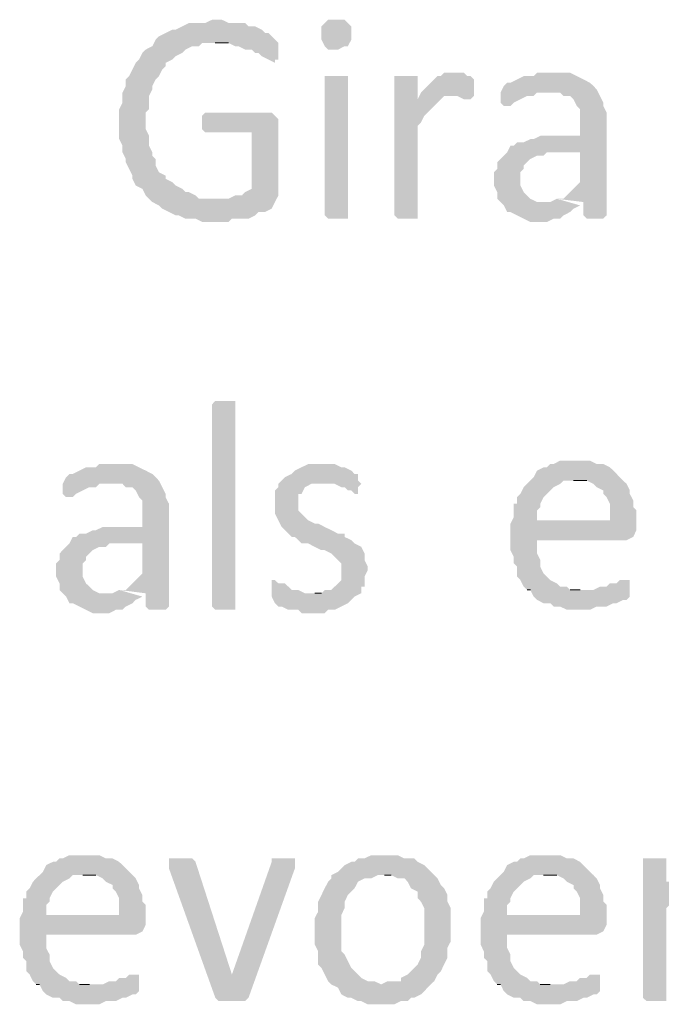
# Model space of a CAD drawing. Header units: millimetres. Extents: x -197899 to 120983, y -4228 to 45370.
# Tile 111 of 200: x -131664 to -130845, y 4909 to 6166. Entities that reach past the tile are written whole.
import ezdxf

# ---------------------------------------------------------------- set-up
doc = ezdxf.new("R2010")
doc.units = ezdxf.units.MM
for name, color, linetype in [('AL63----', 7, 'Continuous'), ('PDF_Geometry', 8, 'Continuous'), ('PDF_Solid Fills', 8, 'Continuous')]:
    doc.layers.add(name, color=color, linetype=linetype)

# ---------------------------------------------------------------- blocks, each defined once
blk = doc.blocks.new('A$C01523A58')
at = {"layer": 'PDF_Solid Fills'}
for points in [[(30759.3, -22987), (30755.1, -22987), (30746.6, -22991.2), (30725.5, -22991.2), (30717, -22995.5), (30708.6, -22999.7), (30704.3, -22999.7), (30695.8, -23003.9), (30687.3, -23008.2), (30683.1, -23012.4), (30678.9, -23020.8), (30670.4, -23025.1), (30670.4, -23025.1), (30666.2, -23029.3), (30661.9, -23037.8), (30657.7, -23042), (30653.5, -23050.5), (30649.3, -23059), (30645, -23063.2), (30645, -23071.6), (30640.8, -23080.1), (30640.8, -23092.9), (30636.5, -23101.3), (30636.5, -23139.4), (30640.8, -23147.8), (30640.8, -23156.3), (30645, -23164.8), (30645, -23169), (30649.3, -23177.5), (30653.5, -23186), (30653.5, -23190.2), (30657.7, -23198.7), (30666.2, -23202.9), (30670.4, -23211.4), (30674.7, -23215.6), (30678.9, -23219.8), (30759.3, -23215.6), (30738.2, -23215.6), (30734, -23211.4), (30725.5, -23207.1), (30721.2, -23207.1), (30717, -23202.9), (30708.6, -23198.7), (30704.3, -23194.4), (30695.8, -23190.2), (30695.8, -23186), (30687.3, -23181.7), (30683.1, -23173.2), (30683.1, -23164.8), (30678.9, -23160.6), (30678.9, -23156.3), (30674.7, -23147.8), (30674.7, -23135.2), (30670.4, -23126.7), (30670.4, -23105.5), (30674.7, -23101.3), (30674.7, -23084.4), (30678.9, -23075.9), (30678.9, -23071.6), (30683.1, -23063.2), (30687.3, -23059), (30691.6, -23050.5), (30695.8, -23046.2), (30695.8, -23042), (30704.3, -23037.8), (30708.6, -23033.6), (30717, -23029.3), (30721.2, -23025.1), (30729.7, -23020.8), (30738.2, -23020.8), (30742.4, -23016.6), (30839.8, -23016.6), (30835.5, -23012.4), (30831.3, -23008.2), (30827.1, -23003.9), (30822.8, -23003.9), (30818.6, -22999.7), (30810.1, -22995.5), (30801.7, -22995.5), (30797.4, -22991.2), (30776.3, -22991.2), (30767.8, -22987)], [(30916, -22987), (30903.3, -22987), (30899, -22991.2), (30899, -22991.2), (30894.8, -22995.5), (30894.8, -23003.9), (30894.8, -23012.4), (30899, -23020.8), (30899, -23020.8), (30903.3, -23025.1), (30916, -23025.1), (30924.4, -23020.8), (30928.6, -23020.8), (30932.9, -23012.4), (30932.9, -23003.9), (30932.9, -22995.5), (30928.6, -22991.2), (30928.6, -22991.2), (30924.4, -22987)], [(30839.8, -23016.6), (30759.3, -23016.6), (30776.3, -23016.6), (30784.7, -23020.8), (30788.9, -23020.8), (30797.4, -23025.1), (30805.9, -23025.1), (30810.1, -23029.3), (30814.3, -23029.3), (30818.6, -23033.6), (30827.1, -23037.8), (30827.1, -23037.8), (30835.5, -23042), (30835.5, -23037.8), (30839.8, -23037.8), (30839.8, -23025.1), (30839.8, -23025.1)], [(30916, -23059), (30899, -23059), (30899, -23236.8), (30899, -23236.8), (30903.3, -23241), (30928.6, -23241), (30928.6, -23236.8), (30928.6, -23059), (30924.4, -23059)], [(31000.7, -23059), (30987.9, -23059), (30987.9, -23236.8), (30987.9, -23236.8), (30992.2, -23241), (31017.6, -23241), (31017.6, -23236.8), (31017.6, -23122.4), (31021.8, -23118.3), (31026.1, -23109.8), (31030.2, -23105.5), (31030.2, -23105.5), (31038.7, -23097), (31043, -23092.9), (31047.2, -23088.6), (31017.6, -23088.6), (31017.6, -23059), (31009.1, -23059)], [(31064.1, -23054.7), (31051.4, -23054.7), (31047.2, -23059), (31043, -23059), (31034.5, -23067.5), (31030.2, -23071.6), (31026.1, -23075.9), (31021.8, -23080.1), (31017.6, -23088.6), (31047.2, -23088.6), (31051.4, -23084.4), (31059.9, -23084.4), (31089.5, -23080.1), (31089.5, -23063.2), (31089.5, -23063.2), (31085.3, -23059), (31081, -23059), (31076.8, -23054.7), (31068.4, -23054.7)], [(31191.1, -23054.7), (31170, -23054.7), (31165.7, -23059), (31153, -23059), (31144.6, -23063.2), (31136.1, -23067.5), (31131.9, -23067.5), (31127.6, -23071.6), (31123.4, -23080.1), (31199.6, -23080.1), (31203.8, -23084.4), (31212.3, -23084.4), (31216.6, -23088.6), (31220.8, -23097), (31225, -23101.3), (31225, -23135.2), (31174.2, -23135.2), (31165.7, -23139.4), (31161.5, -23139.4), (31153, -23143.6), (31144.6, -23143.6), (31140.3, -23147.8), (31136.1, -23147.8), (31131.9, -23156.3), (31225, -23156.3), (31225, -23194.4), (31220.8, -23198.7), (31216.6, -23202.9), (31208.1, -23211.4), (31203.8, -23215.6), (31195.3, -23215.6), (31229.2, -23219.8), (31229.2, -23236.8), (31233.5, -23241), (31254.6, -23241), (31258.9, -23236.8), (31258.9, -23105.5), (31254.6, -23097), (31254.6, -23092.9), (31254.6, -23092.9), (31250.4, -23084.4), (31246.1, -23075.9), (31242, -23071.6), (31242, -23071.6), (31237.7, -23067.5), (31229.2, -23063.2), (31220.8, -23059), (31220.8, -23059), (31212.3, -23054.7), (31199.6, -23054.7)], [(31089.5, -23080.1), (31059.9, -23084.4), (31068.4, -23084.4), (31076.8, -23088.6), (31085.3, -23088.6), (31089.5, -23084.4)], [(31123.4, -23080.1), (31123.4, -23092.9), (31127.6, -23097), (31136.1, -23097), (31140.3, -23092.9), (31148.8, -23088.6), (31148.8, -23088.6), (31157.3, -23084.4), (31165.7, -23084.4), (31170, -23080.1), (31186.9, -23080.1)], [(30827.1, -23105.5), (30746.6, -23105.5), (30742.4, -23109.8), (30742.4, -23126.7), (30746.6, -23130.9), (30805.9, -23130.9), (30805.9, -23202.9), (30797.4, -23207.1), (30793.2, -23211.4), (30784.7, -23211.4), (30776.3, -23215.6), (30759.3, -23215.6), (30678.9, -23219.8), (30687.3, -23224.1), (30691.6, -23228.3), (30700.1, -23232.5), (30708.6, -23236.8), (30712.8, -23236.8), (30721.2, -23241), (30734, -23241), (30742.4, -23245.2), (30776.3, -23245.2), (30780.5, -23241), (30801.7, -23241), (30810.1, -23236.8), (30814.3, -23232.5), (30822.8, -23232.5), (30831.3, -23228.3), (30831.3, -23228.3), (30835.5, -23219.8), (30835.5, -23219.8), (30839.8, -23211.4), (30839.8, -23114), (30835.5, -23109.8), (30831.3, -23105.5)], [(31131.9, -23156.3), (31127.6, -23160.6), (31123.4, -23164.8), (31119.2, -23169), (31119.2, -23177.5), (31114.9, -23181.7), (31114.9, -23198.7), (31119.2, -23207.1), (31119.2, -23215.6), (31123.4, -23219.8), (31127.6, -23224.1), (31131.9, -23232.5), (31136.1, -23232.5), (31144.6, -23236.8), (31153, -23241), (31153, -23241), (31161.5, -23245.2), (31182.7, -23245.2), (31191.1, -23241), (31199.6, -23241), (31203.8, -23236.8), (31203.8, -23236.8), (31212.3, -23232.5), (31216.6, -23228.3), (31225, -23224.1), (31182.7, -23219.8), (31170, -23219.8), (31161.5, -23215.6), (31157.3, -23211.4), (31157.3, -23211.4), (31153, -23207.1), (31148.8, -23198.7), (31148.8, -23181.7), (31153, -23177.5), (31153, -23173.2), (31161.5, -23164.8), (31161.5, -23164.8), (31170, -23160.6), (31178.4, -23160.6), (31182.7, -23156.3), (31225, -23156.3)], [(30784.7, -23736.3), (30784.7, -23740.5), (30759.3, -23740.5), (30755.1, -23736.3), (30755.1, -23478.1), (30755.1, -23478.1), (30759.3, -23473.8), (30784.7, -23473.8), (30784.7, -23478.1)], [(30632.3, -23554.3), (30611.2, -23554.3), (30606.9, -23558.5), (30594.2, -23558.5), (30585.8, -23562.7), (30577.3, -23567), (30573.1, -23567), (30568.8, -23571.2), (30564.6, -23579.6), (30640.8, -23579.6), (30645, -23583.9), (30653.5, -23583.9), (30657.7, -23588.1), (30661.9, -23596.6), (30666.2, -23600.9), (30666.2, -23634.7), (30615.4, -23634.7), (30606.9, -23638.9), (30602.7, -23638.9), (30594.2, -23643.2), (30585.8, -23643.2), (30581.6, -23647.4), (30577.3, -23647.4), (30573.1, -23655.8), (30666.2, -23655.8), (30666.2, -23694), (30661.9, -23698.2), (30657.7, -23702.5), (30649.3, -23710.9), (30645, -23715.1), (30636.5, -23715.1), (30670.4, -23719.4), (30670.4, -23736.3), (30674.7, -23740.5), (30695.8, -23740.5), (30700.1, -23736.3), (30700.1, -23605), (30695.8, -23596.6), (30695.8, -23592.4), (30695.8, -23592.4), (30691.6, -23583.9), (30687.3, -23575.5), (30683.1, -23571.2), (30683.1, -23571.2), (30678.9, -23567), (30670.4, -23562.7), (30661.9, -23558.5), (30661.9, -23558.5), (30653.5, -23554.3), (30640.8, -23554.3)], [(30899, -23554.3), (30877.9, -23554.3), (30869.4, -23558.5), (30860.9, -23562.7), (30856.7, -23567), (30848.2, -23571.2), (30848.2, -23571.2), (30839.8, -23579.6), (30839.8, -23583.9), (30835.5, -23588.1), (30835.5, -23617.8), (30839.8, -23626.2), (30839.8, -23626.2), (30844, -23634.7), (30848.2, -23638.9), (30848.2, -23638.9), (30856.7, -23647.4), (30860.9, -23647.4), (30865.2, -23651.6), (30869.4, -23655.8), (30877.9, -23655.8), (30886.3, -23660.1), (30894.8, -23664.3), (30899, -23664.3), (30907.5, -23668.6), (30911.7, -23672.8), (30916, -23677), (30920.2, -23681.2), (30920.2, -23702.5), (30916, -23706.7), (30911.7, -23710.9), (30907.5, -23715.1), (30899, -23715.1), (30894.8, -23719.4), (30886.3, -23719.4), (30945.6, -23719.4), (30945.6, -23710.9), (30949.8, -23710.9), (30949.8, -23698.2), (30954, -23689.7), (30954, -23685.5), (30949.8, -23677), (30949.8, -23668.6), (30949.8, -23668.6), (30945.6, -23660.1), (30937.1, -23655.8), (30937.1, -23655.8), (30932.9, -23651.6), (30924.4, -23647.4), (30924.4, -23643.2), (30916, -23643.2), (30907.5, -23638.9), (30907.5, -23638.9), (30899, -23634.7), (30890.6, -23630.4), (30886.3, -23630.4), (30877.9, -23626.2), (30873.6, -23622), (30869.4, -23617.8), (30865.2, -23613.5), (30865.2, -23592.4), (30869.4, -23592.4), (30873.6, -23583.9), (30873.6, -23583.9), (30882.1, -23579.6), (30894.8, -23579.6), (30941.4, -23575.5), (30941.4, -23567), (30937.1, -23567), (30932.9, -23562.7), (30932.9, -23562.7), (30924.4, -23558.5), (30920.2, -23558.5), (30911.7, -23554.3), (30903.3, -23554.3)], [(31220.8, -23550), (31199.6, -23550), (31191.1, -23554.3), (31186.9, -23554.3), (31182.7, -23558.5), (31178.4, -23558.5), (31170, -23562.7), (31165.7, -23571.2), (31161.5, -23575.5), (31157.3, -23579.6), (31153, -23583.9), (31148.8, -23592.4), (31144.6, -23596.6), (31144.6, -23605), (31140.3, -23605), (31140.3, -23622), (31136.1, -23630.4), (31170, -23626.2), (31170, -23613.5), (31174.2, -23609.3), (31174.2, -23605), (31178.4, -23596.6), (31182.7, -23592.4), (31186.9, -23588.1), (31191.1, -23583.9), (31199.6, -23579.6), (31203.8, -23575.5), (31280, -23575.5), (31275.8, -23571.2), (31267.4, -23562.7), (31263.1, -23558.5), (31254.6, -23554.3), (31246.1, -23554.3), (31237.7, -23550), (31229.2, -23550)], [(30564.6, -23579.6), (30564.6, -23592.4), (30568.8, -23596.6), (30577.3, -23596.6), (30581.6, -23592.4), (30590, -23588.1), (30590, -23588.1), (30598.5, -23583.9), (30606.9, -23583.9), (30611.2, -23579.6), (30628.1, -23579.6)], [(30941.4, -23575.5), (30894.8, -23579.6), (30911.7, -23579.6), (30920.2, -23583.9), (30924.4, -23583.9), (30928.6, -23588.1), (30932.9, -23588.1), (30937.1, -23592.4), (30941.4, -23592.4), (30941.4, -23583.9), (30945.6, -23579.6)], [(31280, -23575.5), (31216.6, -23575.5), (31233.5, -23575.5), (31242, -23579.6), (31246.1, -23583.9), (31254.6, -23588.1), (31254.6, -23592.4), (31258.9, -23596.6), (31263.1, -23605), (31263.1, -23626.2), (31170, -23626.2), (31136.1, -23630.4), (31136.1, -23647.4), (31136.1, -23664.3), (31140.3, -23672.8), (31140.3, -23681.2), (31144.6, -23685.5), (31144.6, -23698.2), (31148.8, -23702.5), (31153, -23710.9), (31157.3, -23715.1), (31225, -23715.1), (31212.3, -23715.1), (31208.1, -23710.9), (31199.6, -23710.9), (31195.3, -23706.7), (31186.9, -23702.5), (31182.7, -23698.2), (31178.4, -23694), (31174.2, -23685.5), (31174.2, -23677), (31174.2, -23677), (31170, -23668.6), (31170, -23651.6), (31284.3, -23651.6), (31292.8, -23647.4), (31292.8, -23647.4), (31296.9, -23638.9), (31296.9, -23630.4), (31296.9, -23613.5), (31292.8, -23609.3), (31292.8, -23600.9), (31288.5, -23592.4), (31288.5, -23588.1), (31284.3, -23579.6)], [(30573.1, -23655.8), (30568.8, -23660.1), (30564.6, -23664.3), (30560.4, -23668.6), (30560.4, -23677), (30556.1, -23681.2), (30556.1, -23698.2), (30560.4, -23706.7), (30560.4, -23715.1), (30564.6, -23719.4), (30568.8, -23723.6), (30573.1, -23732.1), (30577.3, -23732.1), (30585.8, -23736.3), (30594.2, -23740.5), (30594.2, -23740.5), (30602.7, -23744.8), (30623.9, -23744.8), (30632.3, -23740.5), (30640.8, -23740.5), (30645, -23736.3), (30645, -23736.3), (30653.5, -23732.1), (30657.7, -23727.8), (30666.2, -23723.6), (30623.9, -23719.4), (30611.2, -23719.4), (30602.7, -23715.1), (30598.5, -23710.9), (30598.5, -23710.9), (30594.2, -23706.7), (30590, -23698.2), (30590, -23681.2), (30594.2, -23677), (30594.2, -23672.8), (30602.7, -23664.3), (30602.7, -23664.3), (30611.2, -23660.1), (30619.6, -23660.1), (30623.9, -23655.8), (30666.2, -23655.8)], [(30835.5, -23702.5), (30831.3, -23702.5), (30831.3, -23723.6), (30835.5, -23732.1), (30835.5, -23732.1), (30839.8, -23736.3), (30844, -23736.3), (30852.5, -23740.5), (30865.2, -23740.5), (30869.4, -23744.8), (30899, -23744.8), (30903.3, -23740.5), (30911.7, -23740.5), (30920.2, -23736.3), (30928.6, -23732.1), (30932.9, -23727.8), (30937.1, -23723.6), (30945.6, -23719.4), (30873.6, -23719.4), (30865.2, -23715.1), (30856.7, -23715.1), (30852.5, -23710.9), (30848.2, -23706.7), (30839.8, -23706.7)], [(31284.3, -23702.5), (31275.8, -23702.5), (31271.5, -23706.7), (31263.1, -23706.7), (31258.9, -23710.9), (31250.4, -23710.9), (31242, -23715.1), (31157.3, -23715.1), (31161.5, -23715.1), (31165.7, -23723.6), (31170, -23727.8), (31178.4, -23732.1), (31186.9, -23732.1), (31191.1, -23736.3), (31199.6, -23736.3), (31208.1, -23740.5), (31237.7, -23740.5), (31246.1, -23736.3), (31258.9, -23736.3), (31267.4, -23732.1), (31271.5, -23732.1), (31280, -23727.8), (31284.3, -23727.8), (31288.5, -23723.6), (31288.5, -23719.4), (31288.5, -23702.5)], [(30594.2, -24053.8), (30573.1, -24053.8), (30564.6, -24058), (30560.4, -24058), (30556.1, -24062.3), (30551.9, -24062.3), (30543.4, -24066.5), (30539.2, -24075), (30535, -24079.2), (30530.7, -24083.4), (30526.5, -24087.7), (30522.3, -24096.1), (30518, -24100.4), (30518, -24108.8), (30513.8, -24108.8), (30513.8, -24125.8), (30509.6, -24134.2), (30543.4, -24130), (30543.4, -24117.3), (30547.7, -24113.1), (30547.7, -24108.8), (30551.9, -24100.4), (30556.1, -24096.1), (30560.4, -24091.9), (30564.6, -24087.7), (30573.1, -24083.4), (30577.3, -24079.2), (30653.5, -24079.2), (30649.3, -24075), (30640.8, -24066.5), (30636.5, -24062.3), (30628.1, -24058), (30619.6, -24058), (30611.2, -24053.8), (30602.7, -24053.8)], [(30712.8, -24058), (30700.1, -24058), (30700.1, -24062.3), (30700.1, -24070.7), (30759.3, -24235.9), (30780.5, -24206.2), (30780.5, -24206.2), (30734, -24062.3), (30729.7, -24058), (30721.2, -24058)], [(30848.2, -24058), (30831.3, -24058), (30831.3, -24062.3), (30780.5, -24206.2), (30780.5, -24206.2), (30759.3, -24235.9), (30759.3, -24235.9), (30763.6, -24240.1), (30797.4, -24240.1), (30801.7, -24235.9), (30801.7, -24235.9), (30860.9, -24070.7), (30860.9, -24066.5), (30860.9, -24062.3), (30860.9, -24058), (30856.7, -24058)], [(30975.3, -24053.8), (30958.3, -24053.8), (30949.8, -24058), (30941.4, -24058), (30937.1, -24062.3), (30932.9, -24062.3), (30924.4, -24066.5), (30920.2, -24070.7), (30916, -24075), (30907.5, -24079.2), (30907.5, -24083.4), (30903.3, -24087.7), (30899, -24096.1), (30894.8, -24104.6), (30890.6, -24113.1), (30890.6, -24125.8), (30886.3, -24134.2), (30886.3, -24151.2), (30886.3, -24168.1), (30890.6, -24176.6), (30890.6, -24193.5), (30894.8, -24197.7), (30899, -24206.2), (30903.3, -24214.7), (30907.5, -24218.9), (30971, -24218.9), (30962.5, -24214.7), (30954, -24214.7), (30945.6, -24210.5), (30941.4, -24206.2), (30937.1, -24202), (30932.9, -24197.7), (30928.6, -24189.2), (30924.4, -24180.8), (30920.2, -24176.6), (30920.2, -24130), (30924.4, -24121.5), (30924.4, -24113.1), (30928.6, -24104.6), (30932.9, -24100.4), (30937.1, -24096.1), (30941.4, -24087.7), (30949.8, -24083.4), (30958.3, -24083.4), (30966.8, -24079.2), (31038.7, -24079.2), (31030.2, -24070.7), (31026.1, -24066.5), (31017.6, -24062.3), (31013.3, -24058), (31000.7, -24058), (30992.2, -24053.8), (30983.7, -24053.8)], [(31182.7, -24053.8), (31161.5, -24053.8), (31153, -24058), (31148.8, -24058), (31144.6, -24062.3), (31140.3, -24062.3), (31131.9, -24066.5), (31127.6, -24075), (31123.4, -24079.2), (31119.2, -24083.4), (31114.9, -24087.7), (31110.7, -24096.1), (31106.5, -24100.4), (31106.5, -24108.8), (31102.2, -24108.8), (31102.2, -24125.8), (31098, -24134.2), (31131.9, -24130), (31131.9, -24117.3), (31136.1, -24113.1), (31136.1, -24108.8), (31140.3, -24100.4), (31144.6, -24096.1), (31148.8, -24091.9), (31153, -24087.7), (31161.5, -24083.4), (31165.7, -24079.2), (31242, -24079.2), (31237.7, -24075), (31229.2, -24066.5), (31225, -24062.3), (31216.6, -24058), (31208.1, -24058), (31199.6, -24053.8), (31191.1, -24053.8)], [(31318.2, -24058), (31305.4, -24058), (31305.4, -24235.9), (31305.4, -24235.9), (31309.7, -24240.1), (31335.1, -24240.1), (31335.1, -24235.9), (31335.1, -24121.5), (31339.3, -24117.3), (31343.5, -24108.8), (31347.8, -24104.6), (31347.8, -24104.6), (31356.2, -24096.1), (31360.5, -24091.9), (31364.7, -24087.7), (31335.1, -24087.7), (31335.1, -24058), (31326.6, -24058)], [(30653.5, -24079.2), (30590, -24079.2), (30606.9, -24079.2), (30615.4, -24083.4), (30619.6, -24087.7), (30628.1, -24091.9), (30628.1, -24096.1), (30632.3, -24100.4), (30636.5, -24108.8), (30636.5, -24130), (30543.4, -24130), (30509.6, -24134.2), (30509.6, -24151.2), (30509.6, -24168.1), (30513.8, -24176.6), (30513.8, -24185), (30518, -24189.2), (30518, -24202), (30522.3, -24206.2), (30526.5, -24214.7), (30530.7, -24218.9), (30598.5, -24218.9), (30585.8, -24218.9), (30581.6, -24214.7), (30573.1, -24214.7), (30568.8, -24210.5), (30560.4, -24206.2), (30556.1, -24202), (30551.9, -24197.7), (30547.7, -24189.2), (30547.7, -24180.8), (30547.7, -24180.8), (30543.4, -24172.3), (30543.4, -24155.4), (30657.7, -24155.4), (30666.2, -24151.2), (30666.2, -24151.2), (30670.4, -24142.7), (30670.4, -24134.2), (30670.4, -24117.3), (30666.2, -24113.1), (30666.2, -24104.6), (30661.9, -24096.1), (30661.9, -24091.9), (30657.7, -24083.4)], [(31038.7, -24079.2), (30975.3, -24079.2), (30983.7, -24079.2), (30992.2, -24083.4), (31000.7, -24083.4), (31004.9, -24087.7), (31009.1, -24096.1), (31017.6, -24100.4), (31017.6, -24108.8), (31021.8, -24113.1), (31026.1, -24121.5), (31026.1, -24168.1), (31021.8, -24176.6), (31021.8, -24185), (31017.6, -24193.5), (31013.3, -24197.7), (31009.1, -24202), (31004.9, -24206.2), (30996.4, -24210.5), (30996.4, -24214.7), (30979.5, -24214.7), (30971, -24218.9), (30907.5, -24218.9), (30916, -24223.1), (30920.2, -24231.6), (30928.6, -24235.9), (30932.9, -24235.9), (30941.4, -24240.1), (30945.6, -24240.1), (30954, -24244.3), (30987.9, -24244.3), (30996.4, -24240.1), (31004.9, -24240.1), (31009.1, -24235.9), (31013.3, -24235.9), (31021.8, -24231.6), (31026.1, -24227.4), (31030.2, -24223.1), (31038.7, -24214.7), (31038.7, -24214.7), (31043, -24206.2), (31047.2, -24202), (31051.4, -24193.5), (31055.6, -24185), (31055.6, -24172.3), (31059.9, -24163.8), (31059.9, -24146.9), (31059.9, -24121.5), (31055.6, -24113.1), (31055.6, -24104.6), (31051.4, -24096.1), (31047.2, -24091.9), (31043, -24083.4)], [(31242, -24079.2), (31178.4, -24079.2), (31195.3, -24079.2), (31203.8, -24083.4), (31208.1, -24087.7), (31216.6, -24091.9), (31216.6, -24096.1), (31220.8, -24100.4), (31225, -24108.8), (31225, -24130), (31131.9, -24130), (31098, -24134.2), (31098, -24151.2), (31098, -24168.1), (31102.2, -24176.6), (31102.2, -24185), (31106.5, -24189.2), (31106.5, -24202), (31110.7, -24206.2), (31114.9, -24214.7), (31119.2, -24218.9), (31186.9, -24218.9), (31174.2, -24218.9), (31170, -24214.7), (31161.5, -24214.7), (31157.3, -24210.5), (31148.8, -24206.2), (31144.6, -24202), (31140.3, -24197.7), (31136.1, -24189.2), (31136.1, -24180.8), (31136.1, -24180.8), (31131.9, -24172.3), (31131.9, -24155.4), (31246.1, -24155.4), (31254.6, -24151.2), (31254.6, -24151.2), (31258.9, -24142.7), (31258.9, -24134.2), (31258.9, -24117.3), (31254.6, -24113.1), (31254.6, -24104.6), (31250.4, -24096.1), (31250.4, -24091.9), (31246.1, -24083.4)], [(30657.7, -24206.2), (30649.3, -24206.2), (30645, -24210.5), (30636.5, -24210.5), (30632.3, -24214.7), (30623.9, -24214.7), (30615.4, -24218.9), (30530.7, -24218.9), (30535, -24218.9), (30539.2, -24227.4), (30543.4, -24231.6), (30551.9, -24235.9), (30560.4, -24235.9), (30564.6, -24240.1), (30573.1, -24240.1), (30581.6, -24244.3), (30611.2, -24244.3), (30619.6, -24240.1), (30632.3, -24240.1), (30640.8, -24235.9), (30645, -24235.9), (30653.5, -24231.6), (30657.7, -24231.6), (30661.9, -24227.4), (30661.9, -24223.1), (30661.9, -24206.2)], [(31246.1, -24206.2), (31237.7, -24206.2), (31233.5, -24210.5), (31225, -24210.5), (31220.8, -24214.7), (31212.3, -24214.7), (31203.8, -24218.9), (31119.2, -24218.9), (31123.4, -24218.9), (31127.6, -24227.4), (31131.9, -24231.6), (31140.3, -24235.9), (31148.8, -24235.9), (31153, -24240.1), (31161.5, -24240.1), (31170, -24244.3), (31199.6, -24244.3), (31208.1, -24240.1), (31220.8, -24240.1), (31229.2, -24235.9), (31233.5, -24235.9), (31242, -24231.6), (31246.1, -24231.6), (31250.4, -24227.4), (31250.4, -24223.1), (31250.4, -24206.2)]]:
    blk.add_hatch(color=7, dxfattribs=at).paths.add_polyline_path(points)
at = {"layer": 'PDF_Geometry', "color": 7, "lineweight": 0}
for points in [[(30759.3, -23016.6), (30776.3, -23016.6)], [(31216.6, -23575.5), (31233.5, -23575.5)], [(30894.8, -23719.4), (30886.3, -23719.4)], [(31157.3, -23715.1), (31161.5, -23715.1)], [(31225, -23715.1), (31212.3, -23715.1)], [(30590, -24079.2), (30606.9, -24079.2)], [(30975.3, -24079.2), (30983.7, -24079.2)], [(31178.4, -24079.2), (31195.3, -24079.2)], [(30530.7, -24218.9), (30535, -24218.9)], [(30598.5, -24218.9), (30585.8, -24218.9)], [(31119.2, -24218.9), (31123.4, -24218.9)], [(31186.9, -24218.9), (31174.2, -24218.9)]]:
    blk.add_lwpolyline(points, dxfattribs=at)
at = {"layer": 'PDF_Solid Fills', "color": 7}
for points in [[(31195.3, -23215.6), (31186.9, -23219.8), (31225, -23224.1), (31182.7, -23219.8)], [(30636.5, -23715.1), (30628.1, -23719.4), (30666.2, -23723.6), (30623.9, -23719.4)]]:
    blk.add_solid(points, dxfattribs=at)

msp = doc.modelspace()

# ---------------------------------------------------------------- block references
at = {"layer": 'AL63----'}
msp.add_blockref('A$C01523A58', (-162173.6, 29153.2), dxfattribs=at)

doc.saveas('drawing.dxf')
